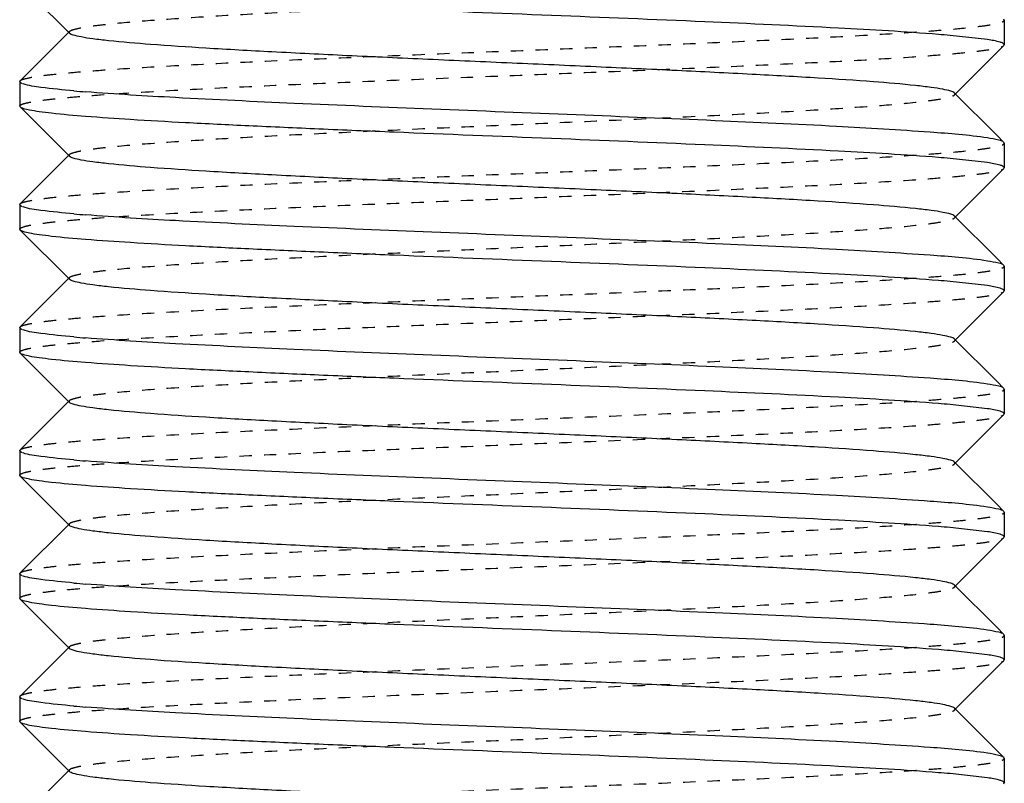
# Model space of a CAD drawing. Header units: millimetres. Extents: x -24622 to 2009, y -1603 to 2074.
# Tile 142 of 256: x 363.14 to 371.14, y 1083.61 to 1089.81. Entities that reach past the tile are written whole.
import ezdxf

# ---------------------------------------------------------------- set-up
doc = ezdxf.new("R2010")
doc.units = ezdxf.units.MM
doc.linetypes.add('HIDDEN', pattern=[0.2, 0.1, -0.1])
doc.layers.add('02___PRT_ALL_AXES', color=7, linetype='Continuous')
doc.layers.add('DEFAULT_2', color=8, linetype='HIDDEN')

msp = doc.modelspace()

# ---------------------------------------------------------------- linework, layer by layer
at = {"color": 7, "linetype": 'Continuous'}
for p, q in [((363.5474, 1089.7023), (363.147, 1090.103)), ((371.1439, 1089.8093), (371.1407, 1089.8156)), ((371.1439, 1089.8093), (371.1439, 1089.6093)), ((363.147, 1089.3156), (363.5474, 1089.7163)), ((371.0076, 1089.651), (370.7038, 1089.6846)), ((371.1407, 1089.603), (370.7404, 1089.2023)), ((363.1439, 1089.3093), (363.1439, 1089.1093)), ((370.7404, 1089.2163), (371.0825, 1088.8739)), ((363.147, 1089.103), (363.1439, 1089.1093)), ((363.5474, 1088.7023), (363.147, 1089.103)), ((371.1439, 1088.8093), (371.1407, 1088.8156)), ((371.1439, 1088.8093), (371.1439, 1088.6093)), ((363.147, 1088.3156), (363.5474, 1088.7163)), ((371.0076, 1088.651), (370.7038, 1088.6846)), ((371.1407, 1088.603), (370.7404, 1088.2023)), ((363.1439, 1088.3093), (363.1439, 1088.1093)), ((370.7404, 1088.2163), (371.0825, 1087.8739)), ((363.147, 1088.103), (363.1439, 1088.1093)), ((363.5474, 1087.7023), (363.147, 1088.103)), ((371.1439, 1087.8093), (371.1407, 1087.8156)), ((371.1439, 1087.8093), (371.1439, 1087.6093)), ((363.147, 1087.3156), (363.5474, 1087.7163)), ((371.0076, 1087.651), (370.7038, 1087.6846)), ((371.1407, 1087.603), (370.7404, 1087.2023)), ((363.1439, 1087.3093), (363.1439, 1087.1093)), ((370.7404, 1087.2163), (371.0825, 1086.8739)), ((363.147, 1087.103), (363.1439, 1087.1093)), ((363.5474, 1086.7023), (363.147, 1087.103)), ((371.1439, 1086.8093), (371.1407, 1086.8156)), ((371.1439, 1086.8093), (371.1439, 1086.6093)), ((363.147, 1086.3156), (363.5474, 1086.7163)), ((371.0076, 1086.651), (370.7038, 1086.6846)), ((371.1407, 1086.603), (370.7404, 1086.2023)), ((363.1439, 1086.3093), (363.1439, 1086.1093)), ((370.7404, 1086.2163), (371.0825, 1085.8739)), ((363.147, 1086.103), (363.1439, 1086.1093)), ((363.5474, 1085.7023), (363.147, 1086.103)), ((371.1439, 1085.8093), (371.1407, 1085.8156)), ((371.1439, 1085.8093), (371.1439, 1085.6093)), ((363.147, 1085.3156), (363.5474, 1085.7163)), ((371.0076, 1085.651), (370.7038, 1085.6846)), ((371.1407, 1085.603), (370.7404, 1085.2023)), ((363.1439, 1085.3093), (363.1439, 1085.1093)), ((370.7404, 1085.2163), (371.0825, 1084.8739)), ((363.147, 1085.103), (363.1439, 1085.1093)), ((363.5474, 1084.7023), (363.147, 1085.103)), ((371.1439, 1084.8093), (371.1407, 1084.8156)), ((371.1439, 1084.8093), (371.1439, 1084.6093)), ((363.147, 1084.3156), (363.5474, 1084.7163)), ((371.0076, 1084.651), (370.7038, 1084.6846)), ((371.1407, 1084.603), (370.7404, 1084.2023)), ((363.1439, 1084.3093), (363.1439, 1084.1093)), ((370.7404, 1084.2163), (371.0825, 1083.8739)), ((363.147, 1084.103), (363.1439, 1084.1093)), ((363.5474, 1083.7023), (363.147, 1084.103)), ((371.1439, 1083.8093), (371.1407, 1083.8156)), ((371.1439, 1083.8093), (371.1439, 1083.6093)), ((363.147, 1083.3156), (363.5474, 1083.7163)), ((371.0076, 1083.651), (370.7038, 1083.6846))]:
    msp.add_line(p, q, dxfattribs=at)
for centre, start, end in [((369.6126, 1077.1521), 85.02374, 85.46183), ((364.6751, 1101.7664), 265.02374, 265.46183), ((369.6126, 1076.1521), 85.02374, 85.46183), ((364.6751, 1100.7664), 265.02374, 265.46183), ((369.6126, 1075.1521), 85.02374, 85.46183), ((364.6751, 1099.7664), 265.02374, 265.46183), ((369.6126, 1074.1521), 85.02374, 85.46183), ((364.6751, 1098.7664), 265.02374, 265.46183), ((369.6126, 1073.1521), 85.02374, 85.46183), ((364.6751, 1097.7664), 265.02374, 265.46183), ((369.6126, 1072.1521), 85.02374, 85.46183), ((364.6751, 1096.7664), 265.02374, 265.46183), ((369.6126, 1071.1521), 85.02374, 85.46183)]:
    msp.add_arc(centre, 12.5799, start, end, dxfattribs=at)
for points, start_tangent, end_tangent in [([(370.608, 1089.6926), (369.7962, 1089.7439), (368.7113, 1089.7952), (367.4651, 1089.8465), (366.1858, 1089.8978), (365.5751, 1089.9234), (365.0051, 1089.9491), (364.4905, 1089.9747), (364.0447, 1090.0004), (363.6791, 1090.026), (363.4033, 1090.0516), (363.3014, 1090.0645), (363.2244, 1090.0773), (363.1729, 1090.0901), (363.1471, 1090.103)], (-0.99685, 0.079313), (-0.709307, 0.7049)), ([(370.7403, 1089.2163), (370.7088, 1089.2315), (370.6449, 1089.2467), (370.5491, 1089.2619), (370.4223, 1089.2771), (370.0808, 1089.3074), (369.6326, 1089.3378), (369.094, 1089.3682), (368.4847, 1089.3985), (367.8267, 1089.4289), (367.1439, 1089.4593), (366.461, 1089.4897), (365.8031, 1089.52), (365.1937, 1089.5504), (364.6551, 1089.5808), (364.207, 1089.6111), (363.8654, 1089.6415), (363.7387, 1089.6567), (363.6429, 1089.6719), (363.5789, 1089.6871), (363.5474, 1089.7023)], (-0.70836, 0.705852), (-0.705527, 0.708683)), ([(371.1439, 1089.6093), (371.1353, 1089.6197), (371.1096, 1089.6301), (371.0076, 1089.651)], (0, 1), (-0.988371, 0.152064)), ([(363.167, 1089.2922), (363.1569, 1089.2965), (363.1439, 1089.3093)], (-0.937552, 0.347846), (0, 1)), ([(363.5839, 1089.2339), (363.3166, 1089.2623), (363.171, 1089.2908)], (-0.996214, 0.086932), (-0.946025, 0.324093)), ([(371.0076, 1088.851), (370.5407, 1088.8978), (369.7812, 1088.9447), (368.7947, 1088.9916), (367.666, 1089.0385), (366.4923, 1089.0853), (365.3747, 1089.1322), (364.4095, 1089.1791), (363.6798, 1089.226)], (-0.988371, 0.152064), (-0.99685, 0.079313)), ([(370.608, 1088.6926), (369.7962, 1088.7439), (368.7113, 1088.7952), (367.4651, 1088.8465), (366.1858, 1088.8978), (365.5751, 1088.9234), (365.0051, 1088.9491), (364.4905, 1088.9747), (364.0447, 1089.0004), (363.6791, 1089.026), (363.4033, 1089.0516), (363.3014, 1089.0645), (363.2244, 1089.0773), (363.1729, 1089.0901), (363.1471, 1089.103)], (-0.99685, 0.079313), (-0.709307, 0.7049)), ([(371.1407, 1088.8156), (371.0984, 1088.8333), (371.0076, 1088.851)], (-0.709306, 0.704901), (-0.988371, 0.152064)), ([(370.7403, 1088.2163), (370.7088, 1088.2315), (370.6449, 1088.2467), (370.5491, 1088.2619), (370.4223, 1088.2771), (370.0808, 1088.3074), (369.6326, 1088.3378), (369.094, 1088.3682), (368.4847, 1088.3985), (367.8267, 1088.4289), (367.1439, 1088.4593), (366.461, 1088.4897), (365.8031, 1088.52), (365.1937, 1088.5504), (364.6551, 1088.5808), (364.207, 1088.6111), (363.8654, 1088.6415), (363.7387, 1088.6567), (363.6429, 1088.6719), (363.5789, 1088.6871), (363.5474, 1088.7023)], (-0.70836, 0.705852), (-0.705527, 0.708683)), ([(371.1439, 1088.6093), (371.1353, 1088.6197), (371.1096, 1088.6301), (371.0076, 1088.651)], (0, 1), (-0.988371, 0.152064)), ([(363.167, 1088.2922), (363.1569, 1088.2965), (363.1439, 1088.3093)], (-0.937552, 0.347846), (0, 1)), ([(363.5839, 1088.2339), (363.3166, 1088.2623), (363.171, 1088.2908)], (-0.996214, 0.086932), (-0.946025, 0.324093)), ([(371.0076, 1087.851), (370.5407, 1087.8978), (369.7812, 1087.9447), (368.7947, 1087.9916), (367.666, 1088.0385), (366.4923, 1088.0853), (365.3747, 1088.1322), (364.4095, 1088.1791), (363.6798, 1088.226)], (-0.988371, 0.152064), (-0.99685, 0.079313)), ([(370.608, 1087.6926), (369.7962, 1087.7439), (368.7113, 1087.7952), (367.4651, 1087.8465), (366.1858, 1087.8978), (365.5751, 1087.9234), (365.0051, 1087.9491), (364.4905, 1087.9747), (364.0447, 1088.0004), (363.6791, 1088.026), (363.4033, 1088.0516), (363.3014, 1088.0645), (363.2244, 1088.0773), (363.1729, 1088.0901), (363.1471, 1088.103)], (-0.99685, 0.079313), (-0.709307, 0.7049)), ([(371.1407, 1087.8156), (371.0984, 1087.8333), (371.0076, 1087.851)], (-0.709306, 0.704901), (-0.988371, 0.152064)), ([(370.7403, 1087.2163), (370.7088, 1087.2315), (370.6449, 1087.2467), (370.5491, 1087.2619), (370.4223, 1087.2771), (370.0808, 1087.3074), (369.6326, 1087.3378), (369.094, 1087.3682), (368.4847, 1087.3985), (367.8267, 1087.4289), (367.1439, 1087.4593), (366.461, 1087.4897), (365.8031, 1087.52), (365.1937, 1087.5504), (364.6551, 1087.5808), (364.207, 1087.6111), (363.8654, 1087.6415), (363.7387, 1087.6567), (363.6429, 1087.6719), (363.5789, 1087.6871), (363.5474, 1087.7023)], (-0.70836, 0.705852), (-0.705527, 0.708683)), ([(371.1439, 1087.6093), (371.1353, 1087.6197), (371.1096, 1087.6301), (371.0076, 1087.651)], (0, 1), (-0.988371, 0.152064)), ([(363.167, 1087.2922), (363.1569, 1087.2965), (363.1439, 1087.3093)], (-0.937552, 0.347846), (0, 1)), ([(363.5839, 1087.2339), (363.3166, 1087.2623), (363.171, 1087.2908)], (-0.996214, 0.086932), (-0.946025, 0.324093)), ([(371.0076, 1086.851), (370.5407, 1086.8978), (369.7812, 1086.9447), (368.7947, 1086.9916), (367.666, 1087.0385), (366.4923, 1087.0853), (365.3747, 1087.1322), (364.4095, 1087.1791), (363.6798, 1087.226)], (-0.988371, 0.152064), (-0.99685, 0.079313)), ([(370.608, 1086.6926), (369.7962, 1086.7439), (368.7113, 1086.7952), (367.4651, 1086.8465), (366.1858, 1086.8978), (365.5751, 1086.9234), (365.0051, 1086.9491), (364.4905, 1086.9747), (364.0447, 1087.0004), (363.6791, 1087.026), (363.4033, 1087.0516), (363.3014, 1087.0645), (363.2244, 1087.0773), (363.1729, 1087.0901), (363.1471, 1087.103)], (-0.99685, 0.079313), (-0.709307, 0.7049)), ([(371.1407, 1086.8156), (371.0984, 1086.8333), (371.0076, 1086.851)], (-0.709306, 0.704901), (-0.988371, 0.152064)), ([(370.7403, 1086.2163), (370.7087, 1086.2315), (370.6448, 1086.2467), (370.549, 1086.2619), (370.4221, 1086.2771), (370.0806, 1086.3074), (369.6323, 1086.3378), (369.0938, 1086.3682), (368.4844, 1086.3986), (367.8264, 1086.4289), (367.1437, 1086.4593), (366.4609, 1086.4897), (365.8029, 1086.52), (365.1936, 1086.5504), (364.6551, 1086.5808), (364.207, 1086.6111), (363.8654, 1086.6415), (363.7387, 1086.6567), (363.6429, 1086.6719), (363.5789, 1086.6871), (363.5474, 1086.7023)], (-0.710043, 0.704159), (-0.705527, 0.708683)), ([(371.1439, 1086.6093), (371.1353, 1086.6197), (371.1096, 1086.6301), (371.0076, 1086.651)], (0, 1), (-0.988371, 0.152064)), ([(363.167, 1086.2922), (363.1569, 1086.2965), (363.1439, 1086.3093)], (-0.937552, 0.347846), (0, 1)), ([(363.5839, 1086.2339), (363.3166, 1086.2623), (363.171, 1086.2908)], (-0.996214, 0.086932), (-0.946025, 0.324093)), ([(371.0076, 1085.851), (370.5407, 1085.8978), (369.7812, 1085.9447), (368.7947, 1085.9916), (367.666, 1086.0385), (366.4923, 1086.0853), (365.3747, 1086.1322), (364.4095, 1086.1791), (363.6798, 1086.226)], (-0.988371, 0.152064), (-0.99685, 0.079313)), ([(370.608, 1085.6926), (369.7962, 1085.7439), (368.7113, 1085.7952), (367.4651, 1085.8465), (366.1858, 1085.8978), (365.5751, 1085.9234), (365.0051, 1085.9491), (364.4905, 1085.9747), (364.0447, 1086.0004), (363.6791, 1086.026), (363.4033, 1086.0516), (363.3014, 1086.0645), (363.2244, 1086.0773), (363.1729, 1086.0901), (363.1471, 1086.103)], (-0.99685, 0.079313), (-0.709307, 0.7049)), ([(371.1407, 1085.8156), (371.0984, 1085.8333), (371.0076, 1085.851)], (-0.709306, 0.704901), (-0.988371, 0.152064)), ([(370.7403, 1085.2163), (370.7088, 1085.2315), (370.6449, 1085.2467), (370.5491, 1085.2619), (370.4223, 1085.2771), (370.0808, 1085.3074), (369.6326, 1085.3378), (369.094, 1085.3682), (368.4847, 1085.3985), (367.8267, 1085.4289), (367.1439, 1085.4593), (366.461, 1085.4897), (365.8031, 1085.52), (365.1937, 1085.5504), (364.6551, 1085.5808), (364.207, 1085.6111), (363.8654, 1085.6415), (363.7387, 1085.6567), (363.6429, 1085.6719), (363.5789, 1085.6871), (363.5474, 1085.7023)], (-0.70836, 0.705852), (-0.705527, 0.708683)), ([(371.1439, 1085.6093), (371.1353, 1085.6197), (371.1096, 1085.6301), (371.0076, 1085.651)], (0, 1), (-0.988371, 0.152064)), ([(363.167, 1085.2922), (363.1569, 1085.2965), (363.1439, 1085.3093)], (-0.937552, 0.347846), (0, 1)), ([(363.5839, 1085.2339), (363.3166, 1085.2623), (363.171, 1085.2908)], (-0.996214, 0.086932), (-0.946025, 0.324093)), ([(371.0076, 1084.851), (370.5407, 1084.8978), (369.7812, 1084.9447), (368.7947, 1084.9916), (367.666, 1085.0385), (366.4923, 1085.0853), (365.3747, 1085.1322), (364.4095, 1085.1791), (363.6798, 1085.226)], (-0.988371, 0.152064), (-0.99685, 0.079313)), ([(370.608, 1084.6926), (369.7962, 1084.7439), (368.7113, 1084.7952), (367.4651, 1084.8465), (366.1858, 1084.8978), (365.5751, 1084.9234), (365.0051, 1084.9491), (364.4905, 1084.9747), (364.0447, 1085.0004), (363.6791, 1085.026), (363.4033, 1085.0516), (363.3014, 1085.0645), (363.2244, 1085.0773), (363.1729, 1085.0901), (363.1471, 1085.103)], (-0.99685, 0.079313), (-0.709307, 0.7049)), ([(371.1407, 1084.8156), (371.0984, 1084.8333), (371.0076, 1084.851)], (-0.709306, 0.704901), (-0.988371, 0.152064)), ([(370.7403, 1084.2163), (370.7088, 1084.2315), (370.6449, 1084.2467), (370.5491, 1084.2619), (370.4223, 1084.2771), (370.0808, 1084.3074), (369.6326, 1084.3378), (369.094, 1084.3682), (368.4847, 1084.3985), (367.8267, 1084.4289), (367.1439, 1084.4593), (366.461, 1084.4897), (365.8031, 1084.52), (365.1937, 1084.5504), (364.6551, 1084.5808), (364.207, 1084.6111), (363.8654, 1084.6415), (363.7387, 1084.6567), (363.6429, 1084.6719), (363.5789, 1084.6871), (363.5474, 1084.7023)], (-0.70836, 0.705852), (-0.705527, 0.708683)), ([(371.1439, 1084.6093), (371.1353, 1084.6197), (371.1096, 1084.6301), (371.0076, 1084.651)], (0, 1), (-0.988371, 0.152064)), ([(363.167, 1084.2922), (363.1569, 1084.2965), (363.1439, 1084.3093)], (-0.937552, 0.347846), (0, 1)), ([(363.5839, 1084.2339), (363.3166, 1084.2623), (363.171, 1084.2908)], (-0.996214, 0.086932), (-0.946025, 0.324093)), ([(371.0076, 1083.851), (370.5407, 1083.8978), (369.7812, 1083.9447), (368.7947, 1083.9916), (367.666, 1084.0385), (366.4923, 1084.0853), (365.3747, 1084.1322), (364.4095, 1084.1791), (363.6798, 1084.226)], (-0.988371, 0.152064), (-0.99685, 0.079313)), ([(370.608, 1083.6926), (369.7962, 1083.7439), (368.7113, 1083.7952), (367.4651, 1083.8465), (366.1858, 1083.8978), (365.5751, 1083.9234), (365.0051, 1083.9491), (364.4905, 1083.9747), (364.0447, 1084.0004), (363.6791, 1084.026), (363.4033, 1084.0516), (363.3014, 1084.0645), (363.2244, 1084.0773), (363.1729, 1084.0901), (363.1471, 1084.103)], (-0.99685, 0.079313), (-0.709307, 0.7049)), ([(371.1407, 1083.8156), (371.0984, 1083.8333), (371.0076, 1083.851)], (-0.709306, 0.704901), (-0.988371, 0.152064)), ([(370.7403, 1083.2163), (370.7088, 1083.2315), (370.6449, 1083.2467), (370.5491, 1083.2619), (370.4223, 1083.2771), (370.0808, 1083.3074), (369.6326, 1083.3378), (369.094, 1083.3682), (368.4847, 1083.3985), (367.8267, 1083.4289), (367.1439, 1083.4593), (366.461, 1083.4897), (365.8031, 1083.52), (365.1937, 1083.5504), (364.6551, 1083.5808), (364.207, 1083.6111), (363.8654, 1083.6415), (363.7387, 1083.6567), (363.6429, 1083.6719), (363.5789, 1083.6871), (363.5474, 1083.7023)], (-0.70836, 0.705852), (-0.705527, 0.708683)), ([(371.1439, 1083.6093), (371.1353, 1083.6197), (371.1096, 1083.6301), (371.0076, 1083.651)], (0, 1), (-0.988371, 0.152064))]:
    msp.add_spline(points, degree=3, dxfattribs=dict(at, start_tangent=start_tangent, end_tangent=end_tangent))
at = {"layer": '02___PRT_ALL_AXES', "color": 7, "linetype": 'Continuous'}
for p, q in [((371.1439, 1089.8093), (371.1439, 1089.6093)), ((363.1439, 1089.3093), (363.1439, 1089.1093)), ((371.1439, 1088.8093), (371.1439, 1088.6093)), ((363.1439, 1088.3093), (363.1439, 1088.1093)), ((371.1439, 1087.8093), (371.1439, 1087.6093)), ((363.1439, 1087.3093), (363.1439, 1087.1093)), ((371.1439, 1086.8093), (371.1439, 1086.6093)), ((363.1439, 1086.3093), (363.1439, 1086.1093)), ((363.1439, 1085.3093), (363.1439, 1085.1093)), ((371.1439, 1084.8093), (371.1439, 1084.6093)), ((363.1439, 1084.3093), (363.1439, 1084.1093)), ((371.1439, 1083.8093), (371.1439, 1083.6093))]:
    msp.add_line(p, q, dxfattribs=at)
at = {"layer": 'DEFAULT_2', "color": 8, "linetype": 'HIDDEN'}
for p, q in [((363.5474, 1089.7023), (363.5474, 1089.7163)), ((371.1407, 1089.603), (371.1439, 1089.6093)), ((363.1439, 1089.3093), (363.147, 1089.3156)), ((371.0825, 1088.8739), (371.1407, 1088.8156)), ((363.5474, 1088.7023), (363.5474, 1088.7163)), ((371.1407, 1088.603), (371.1439, 1088.6093)), ((363.1439, 1088.3093), (363.147, 1088.3156)), ((371.0825, 1087.8739), (371.1407, 1087.8156)), ((363.5474, 1087.7023), (363.5474, 1087.7163)), ((371.1407, 1087.603), (371.1439, 1087.6093)), ((363.1439, 1087.3093), (363.147, 1087.3156)), ((371.0825, 1086.8739), (371.1407, 1086.8156)), ((363.5474, 1086.7023), (363.5474, 1086.7163)), ((371.1407, 1086.603), (371.1439, 1086.6093)), ((363.1439, 1086.3093), (363.147, 1086.3156)), ((370.7439, 1086.2093), (370.7404, 1086.2163)), ((370.7404, 1086.2023), (370.7439, 1086.2093)), ((371.0825, 1085.8739), (371.1407, 1085.8156)), ((363.5474, 1085.7023), (363.5474, 1085.7163)), ((371.1407, 1085.603), (371.1439, 1085.6093)), ((363.1439, 1085.3093), (363.147, 1085.3156)), ((371.0825, 1084.8739), (371.1407, 1084.8156)), ((363.5474, 1084.7023), (363.5474, 1084.7163)), ((371.1407, 1084.603), (371.1439, 1084.6093)), ((363.1439, 1084.3093), (363.147, 1084.3156)), ((371.0825, 1083.8739), (371.1407, 1083.8156)), ((363.5474, 1083.7023), (363.5474, 1083.7163)), ((371.1407, 1083.603), (371.1439, 1083.6093))]:
    msp.add_line(p, q, dxfattribs=at)
for points, start_tangent, end_tangent in [([(363.5474, 1089.7163), (363.5789, 1089.7315), (363.6429, 1089.7467), (363.7387, 1089.7619), (363.8654, 1089.7771), (364.207, 1089.8074), (364.6551, 1089.8378), (365.1936, 1089.8682), (365.8029, 1089.8985), (366.4609, 1089.9289), (367.1436, 1089.9593), (367.8264, 1089.9896), (368.4844, 1090.02), (369.0938, 1090.0504), (369.6323, 1090.0808), (370.0806, 1090.1111), (370.4221, 1090.1415), (370.549, 1090.1567), (370.6448, 1090.1719), (370.7087, 1090.1871), (370.7403, 1090.2023)], (0.705524, 0.708686), (0.710046, 0.704156)), ([(363.1471, 1089.3156), (363.1813, 1089.331), (363.2526, 1089.3465), (363.3606, 1089.3619), (363.504, 1089.3773), (363.6816, 1089.3928), (363.8917, 1089.4082), (364.4012, 1089.439), (365.0135, 1089.4699), (365.7057, 1089.5007), (366.4516, 1089.5316), (367.2236, 1089.5625), (367.9925, 1089.5933), (368.7296, 1089.6242), (369.4074, 1089.655), (370.0003, 1089.6859), (370.4862, 1089.7167), (370.6832, 1089.7321), (370.8469, 1089.7476), (370.9759, 1089.763), (371.0689, 1089.7784), (371.1251, 1089.7939), (371.1439, 1089.8093)], (0.709306, 0.704901), (0, 1)), ([(363.1439, 1089.1093), (363.1627, 1089.1247), (363.2188, 1089.1401), (363.3118, 1089.1556), (363.4408, 1089.171), (363.6045, 1089.1864), (363.8015, 1089.2018), (364.2874, 1089.2327), (364.8804, 1089.2636), (365.5581, 1089.2944), (366.2952, 1089.3253), (367.0642, 1089.3561), (367.8361, 1089.387), (368.5821, 1089.4178), (369.2742, 1089.4487), (369.8865, 1089.4795), (370.396, 1089.5104), (370.6062, 1089.5258), (370.7837, 1089.5412), (370.9272, 1089.5567), (371.0351, 1089.5721), (371.1065, 1089.5875), (371.1407, 1089.603)], (0, 1), (0.709307, 0.7049)), ([(363.5474, 1088.7163), (363.5789, 1088.7315), (363.6429, 1088.7467), (363.7387, 1088.7619), (363.8654, 1088.7771), (364.207, 1088.8074), (364.6551, 1088.8378), (365.1937, 1088.8682), (365.8031, 1088.8985), (366.461, 1088.9289), (367.1439, 1088.9593), (367.8267, 1088.9897), (368.4847, 1089.02), (369.094, 1089.0504), (369.6326, 1089.0808), (370.0808, 1089.1111), (370.4223, 1089.1415), (370.5491, 1089.1567), (370.6449, 1089.1719), (370.7088, 1089.1871), (370.7403, 1089.2023)], (0.705524, 0.708686), (0.708363, 0.705849)), ([(370.7403, 1089.2023), (370.7439, 1089.2093), (370.7403, 1089.2163)], (0.708363, 0.705849), (-0.70836, 0.705852)), ([(363.1471, 1088.3156), (363.1813, 1088.331), (363.2526, 1088.3465), (363.3606, 1088.3619), (363.504, 1088.3773), (363.6816, 1088.3928), (363.8917, 1088.4082), (364.4012, 1088.439), (365.0135, 1088.4699), (365.7057, 1088.5007), (366.4516, 1088.5316), (367.2236, 1088.5625), (367.9925, 1088.5933), (368.7296, 1088.6242), (369.4074, 1088.655), (370.0003, 1088.6859), (370.4862, 1088.7167), (370.6832, 1088.7321), (370.8469, 1088.7476), (370.9759, 1088.763), (371.0689, 1088.7784), (371.1251, 1088.7939), (371.1439, 1088.8093)], (0.709306, 0.704901), (0, 1)), ([(363.1439, 1088.1093), (363.1627, 1088.1247), (363.2188, 1088.1401), (363.3118, 1088.1556), (363.4408, 1088.171), (363.6045, 1088.1864), (363.8015, 1088.2018), (364.2874, 1088.2327), (364.8804, 1088.2636), (365.5581, 1088.2944), (366.2952, 1088.3253), (367.0642, 1088.3561), (367.8361, 1088.387), (368.5821, 1088.4178), (369.2742, 1088.4487), (369.8865, 1088.4795), (370.396, 1088.5104), (370.6062, 1088.5258), (370.7837, 1088.5412), (370.9272, 1088.5567), (371.0351, 1088.5721), (371.1065, 1088.5875), (371.1407, 1088.603)], (0, 1), (0.709307, 0.7049)), ([(363.5474, 1087.7163), (363.5789, 1087.7315), (363.6429, 1087.7467), (363.7387, 1087.7619), (363.8654, 1087.7771), (364.207, 1087.8074), (364.6551, 1087.8378), (365.1937, 1087.8682), (365.8031, 1087.8985), (366.461, 1087.9289), (367.1439, 1087.9593), (367.8267, 1087.9897), (368.4847, 1088.02), (369.094, 1088.0504), (369.6326, 1088.0808), (370.0808, 1088.1111), (370.4223, 1088.1415), (370.5491, 1088.1567), (370.6449, 1088.1719), (370.7088, 1088.1871), (370.7403, 1088.2023)], (0.705524, 0.708686), (0.708363, 0.705849)), ([(370.7403, 1088.2023), (370.7439, 1088.2093), (370.7403, 1088.2163)], (0.708363, 0.705849), (-0.70836, 0.705852)), ([(363.1471, 1087.3156), (363.1813, 1087.331), (363.2526, 1087.3465), (363.3606, 1087.3619), (363.504, 1087.3773), (363.6816, 1087.3928), (363.8917, 1087.4082), (364.4012, 1087.439), (365.0135, 1087.4699), (365.7057, 1087.5007), (366.4516, 1087.5316), (367.2236, 1087.5625), (367.9925, 1087.5933), (368.7296, 1087.6242), (369.4074, 1087.655), (370.0003, 1087.6859), (370.4862, 1087.7167), (370.6832, 1087.7321), (370.8469, 1087.7476), (370.9759, 1087.763), (371.0689, 1087.7784), (371.1251, 1087.7939), (371.1439, 1087.8093)], (0.709306, 0.704901), (0, 1)), ([(363.1439, 1087.1093), (363.1627, 1087.1247), (363.2188, 1087.1401), (363.3118, 1087.1556), (363.4408, 1087.171), (363.6045, 1087.1864), (363.8015, 1087.2018), (364.2874, 1087.2327), (364.8804, 1087.2636), (365.5581, 1087.2944), (366.2952, 1087.3253), (367.0642, 1087.3561), (367.8361, 1087.387), (368.5821, 1087.4178), (369.2742, 1087.4487), (369.8865, 1087.4795), (370.396, 1087.5104), (370.6062, 1087.5258), (370.7837, 1087.5412), (370.9272, 1087.5567), (371.0351, 1087.5721), (371.1065, 1087.5875), (371.1407, 1087.603)], (0, 1), (0.709307, 0.7049)), ([(363.5474, 1086.7163), (363.5789, 1086.7315), (363.6429, 1086.7467), (363.7387, 1086.7619), (363.8654, 1086.7771), (364.207, 1086.8074), (364.6551, 1086.8378), (365.1937, 1086.8682), (365.8031, 1086.8985), (366.461, 1086.9289), (367.1439, 1086.9593), (367.8267, 1086.9897), (368.4847, 1087.02), (369.094, 1087.0504), (369.6326, 1087.0808), (370.0808, 1087.1111), (370.4223, 1087.1415), (370.5491, 1087.1567), (370.6449, 1087.1719), (370.7088, 1087.1871), (370.7403, 1087.2023)], (0.705524, 0.708686), (0.708363, 0.705849)), ([(370.7403, 1087.2023), (370.7439, 1087.2093), (370.7403, 1087.2163)], (0.708363, 0.705849), (-0.70836, 0.705852)), ([(363.1471, 1086.3156), (363.1813, 1086.331), (363.2526, 1086.3465), (363.3606, 1086.3619), (363.504, 1086.3773), (363.6816, 1086.3928), (363.8917, 1086.4082), (364.4012, 1086.439), (365.0135, 1086.4699), (365.7057, 1086.5007), (366.4516, 1086.5316), (367.2236, 1086.5625), (367.9925, 1086.5933), (368.7296, 1086.6242), (369.4074, 1086.655), (370.0003, 1086.6859), (370.4862, 1086.7167), (370.6832, 1086.7321), (370.8469, 1086.7476), (370.9759, 1086.763), (371.0689, 1086.7784), (371.1251, 1086.7939), (371.1439, 1086.8093)], (0.709306, 0.704901), (0, 1)), ([(363.1439, 1086.1093), (363.1627, 1086.1247), (363.2188, 1086.1401), (363.3118, 1086.1556), (363.4408, 1086.171), (363.6045, 1086.1864), (363.8015, 1086.2018), (364.2874, 1086.2327), (364.8804, 1086.2636), (365.5581, 1086.2944), (366.2952, 1086.3253), (367.0642, 1086.3561), (367.8361, 1086.387), (368.5821, 1086.4178), (369.2742, 1086.4487), (369.8865, 1086.4795), (370.396, 1086.5104), (370.6062, 1086.5258), (370.7837, 1086.5412), (370.9272, 1086.5567), (371.0351, 1086.5721), (371.1065, 1086.5875), (371.1407, 1086.603)], (0, 1), (0.709307, 0.7049)), ([(363.5474, 1085.7163), (363.5789, 1085.7315), (363.6429, 1085.7467), (363.7387, 1085.7619), (363.8654, 1085.7771), (364.207, 1085.8074), (364.6551, 1085.8378), (365.1936, 1085.8682), (365.8029, 1085.8985), (366.4609, 1085.9289), (367.1436, 1085.9593), (367.8264, 1085.9896), (368.4844, 1086.02), (369.0938, 1086.0504), (369.6323, 1086.0808), (370.0806, 1086.1111), (370.4221, 1086.1415), (370.549, 1086.1567), (370.6448, 1086.1719), (370.7087, 1086.1871), (370.7403, 1086.2023)], (0.705524, 0.708686), (0.710046, 0.704156)), ([(363.1471, 1085.3156), (363.1813, 1085.331), (363.2526, 1085.3465), (363.3606, 1085.3619), (363.504, 1085.3773), (363.6816, 1085.3928), (363.8917, 1085.4082), (364.4012, 1085.439), (365.0135, 1085.4699), (365.7057, 1085.5007), (366.4516, 1085.5316), (367.2236, 1085.5625), (367.9925, 1085.5933), (368.7296, 1085.6242), (369.4074, 1085.655), (370.0003, 1085.6859), (370.4862, 1085.7167), (370.6832, 1085.7321), (370.8469, 1085.7476), (370.9759, 1085.763), (371.0689, 1085.7784), (371.1251, 1085.7939), (371.1439, 1085.8093)], (0.709306, 0.704901), (0, 1)), ([(363.1439, 1085.1093), (363.1627, 1085.1247), (363.2188, 1085.1401), (363.3118, 1085.1556), (363.4408, 1085.171), (363.6045, 1085.1864), (363.8015, 1085.2018), (364.2874, 1085.2327), (364.8804, 1085.2636), (365.5581, 1085.2944), (366.2952, 1085.3253), (367.0642, 1085.3561), (367.8361, 1085.387), (368.5821, 1085.4178), (369.2742, 1085.4487), (369.8865, 1085.4795), (370.396, 1085.5104), (370.6062, 1085.5258), (370.7837, 1085.5412), (370.9272, 1085.5567), (371.0351, 1085.5721), (371.1065, 1085.5875), (371.1407, 1085.603)], (0, 1), (0.709307, 0.7049)), ([(363.5474, 1084.7163), (363.5789, 1084.7315), (363.6429, 1084.7467), (363.7387, 1084.7619), (363.8654, 1084.7771), (364.207, 1084.8074), (364.6551, 1084.8378), (365.1937, 1084.8682), (365.8031, 1084.8985), (366.461, 1084.9289), (367.1439, 1084.9593), (367.8267, 1084.9897), (368.4847, 1085.02), (369.094, 1085.0504), (369.6326, 1085.0808), (370.0808, 1085.1111), (370.4223, 1085.1415), (370.5491, 1085.1567), (370.6449, 1085.1719), (370.7088, 1085.1871), (370.7403, 1085.2023)], (0.705524, 0.708686), (0.708363, 0.705849)), ([(370.7403, 1085.2023), (370.7439, 1085.2093), (370.7403, 1085.2163)], (0.708363, 0.705849), (-0.70836, 0.705852)), ([(363.1471, 1084.3156), (363.1813, 1084.331), (363.2526, 1084.3465), (363.3606, 1084.3619), (363.504, 1084.3773), (363.6816, 1084.3928), (363.8917, 1084.4082), (364.4012, 1084.439), (365.0135, 1084.4699), (365.7057, 1084.5007), (366.4516, 1084.5316), (367.2236, 1084.5625), (367.9925, 1084.5933), (368.7296, 1084.6242), (369.4074, 1084.655), (370.0003, 1084.6859), (370.4862, 1084.7167), (370.6832, 1084.7321), (370.8469, 1084.7476), (370.9759, 1084.763), (371.0689, 1084.7784), (371.1251, 1084.7939), (371.1439, 1084.8093)], (0.709306, 0.704901), (0, 1)), ([(363.1439, 1084.1093), (363.1627, 1084.1247), (363.2188, 1084.1401), (363.3118, 1084.1556), (363.4408, 1084.171), (363.6045, 1084.1864), (363.8015, 1084.2018), (364.2874, 1084.2327), (364.8804, 1084.2636), (365.5581, 1084.2944), (366.2952, 1084.3253), (367.0642, 1084.3561), (367.8361, 1084.387), (368.5821, 1084.4178), (369.2742, 1084.4487), (369.8865, 1084.4795), (370.396, 1084.5104), (370.6062, 1084.5258), (370.7837, 1084.5412), (370.9272, 1084.5567), (371.0351, 1084.5721), (371.1065, 1084.5875), (371.1407, 1084.603)], (0, 1), (0.709307, 0.7049)), ([(363.5474, 1083.7163), (363.5789, 1083.7315), (363.6429, 1083.7467), (363.7387, 1083.7619), (363.8654, 1083.7771), (364.207, 1083.8074), (364.6551, 1083.8378), (365.1937, 1083.8682), (365.8031, 1083.8985), (366.461, 1083.9289), (367.1439, 1083.9593), (367.8267, 1083.9897), (368.4847, 1084.02), (369.094, 1084.0504), (369.6326, 1084.0808), (370.0808, 1084.1111), (370.4223, 1084.1415), (370.5491, 1084.1567), (370.6449, 1084.1719), (370.7088, 1084.1871), (370.7403, 1084.2023)], (0.705524, 0.708686), (0.708363, 0.705849)), ([(370.7403, 1084.2023), (370.7439, 1084.2093), (370.7403, 1084.2163)], (0.708363, 0.705849), (-0.70836, 0.705852)), ([(363.1471, 1083.3156), (363.1813, 1083.331), (363.2526, 1083.3465), (363.3606, 1083.3619), (363.504, 1083.3773), (363.6816, 1083.3928), (363.8917, 1083.4082), (364.4012, 1083.439), (365.0135, 1083.4699), (365.7057, 1083.5007), (366.4516, 1083.5316), (367.2236, 1083.5625), (367.9925, 1083.5933), (368.7296, 1083.6242), (369.4074, 1083.655), (370.0003, 1083.6859), (370.4862, 1083.7167), (370.6832, 1083.7321), (370.8469, 1083.7476), (370.9759, 1083.763), (371.0689, 1083.7784), (371.1251, 1083.7939), (371.1439, 1083.8093)], (0.709306, 0.704901), (0, 1))]:
    msp.add_spline(points, degree=3, dxfattribs=dict(at, start_tangent=start_tangent, end_tangent=end_tangent))

doc.saveas('drawing.dxf')
